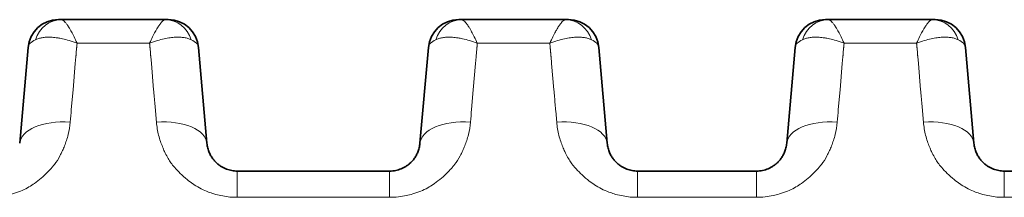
# Model space of a CAD drawing. Header units: millimetres. Extents: x 5 to 415, y 5 to 292.
# Tile 19 of 197: x 103.21 to 112.91, y 75.44 to 77.19. Entities that reach past the tile are written whole.
import ezdxf

# ---------------------------------------------------------------- set-up
doc = ezdxf.new("R2010")
doc.units = ezdxf.units.MM
doc.layers.add('Sichtbar (ISO)', color=7, linetype='Continuous', lineweight=35)
doc.layers.add('Sichtbar schmal (ISO)', color=7, linetype='Continuous', lineweight=18)

msp = doc.modelspace()

# ---------------------------------------------------------------- linework, layer by layer
at = {"layer": 'Sichtbar (ISO)'}
for p, q in [((103.61389823, 77.18946909), (103.58745705, 77.18946909)), ((103.61389823, 77.18946908), (103.61398064, 77.18946909)), ((103.61398064, 77.18946909), (104.64284548, 77.18946909)), ((104.64284548, 77.18946909), (104.64293092, 77.18946908)), ((104.64293092, 77.18946909), (104.66926357, 77.18946909)), ((107.5568488, 77.18946909), (107.53040762, 77.18946909)), ((107.5568488, 77.18946908), (107.55693121, 77.18946909)), ((107.55693121, 77.18946909), (108.58579605, 77.18946909)), ((108.58579605, 77.18946909), (108.58588149, 77.18946908)), ((108.58588149, 77.18946909), (108.61221414, 77.18946909)), ((111.16979937, 77.18946909), (111.14335819, 77.18946909)), ((111.16979937, 77.18946908), (111.16988178, 77.18946909)), ((111.16988178, 77.18946909), (112.19874662, 77.18946909)), ((112.19874662, 77.18946909), (112.19883206, 77.18946908)), ((112.19883206, 77.18946909), (112.22516471, 77.18946909)), ((103.28870555, 76.9156154), (103.20589067, 75.96903748)), ((103.20589081, 75.96903912), (103.28870563, 76.91561622)), ((105.05093684, 75.96903785), (104.96812195, 76.91561619)), ((104.96812197, 76.91561607), (105.05093718, 75.96903388)), ((107.23165612, 76.9156154), (107.14884124, 75.96903748)), ((107.14884138, 75.96903912), (107.2316562, 76.91561623)), ((108.99388741, 75.96903785), (108.91107251, 76.91561619)), ((108.91107254, 76.91561607), (108.99388775, 75.96903388)), ((110.84460669, 76.9156154), (110.76179181, 75.96903748)), ((110.76179195, 75.96903912), (110.84460677, 76.91561623)), ((112.60683798, 75.96903786), (112.52402308, 76.91561619)), ((112.52402311, 76.91561607), (112.60683831, 75.96903396)), ((106.84998207, 75.69517909), (105.34979572, 75.69517909)), ((110.46293293, 75.69517909), (109.29274629, 75.69517909)), ((114.07588372, 75.69517909), (112.90569686, 75.69517909))]:
    msp.add_line(p, q, dxfattribs=at)
for centre, start, end in [((103.58756397, 76.88946909), 90.000047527, 174.999974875), ((104.66926358, 76.88946909), 5.000047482, 90.000002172), ((107.53051454, 76.88946909), 90.000047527, 174.99997476), ((108.61221415, 76.88946909), 5.000047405, 90.000002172), ((111.14346511, 76.88946909), 90.000047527, 174.999974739), ((112.22516472, 76.88946909), 5.000047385, 90.000002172)]:
    msp.add_arc(centre, 0.3, start, end, dxfattribs=at)
for centre, major_axis, ratio, start_param, end_param in [((103.61404532, 76.88946918), (-0.00038665, 0.29999971), 0.8956360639, 6.2820333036, 6.2822936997), ((104.64285849, 76.88946909), (0.00000069, 0.3), 0.8955579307, 6.2829182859, 6.2831879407), ((107.55699589, 76.88946918), (-0.00038666, 0.29999971), 0.8956360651, 6.2820332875, 6.2822936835), ((108.58580906, 76.88946909), (0.00000069, 0.3), 0.8955579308, 6.282918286, 6.2831879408), ((111.16994646, 76.88946918), (-0.00038666, 0.29999971), 0.8956360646, 6.2820332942, 6.2822936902), ((112.19875963, 76.88946909), (0.00000069, 0.3), 0.8955579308, 6.282918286, 6.2831879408)]:
    msp.add_ellipse(centre, major_axis=major_axis, ratio=ratio, start_param=start_param, end_param=end_param, dxfattribs=at)
for points, knots in [([(105.34979572, 75.69517909), (105.34071805, 75.69517915), (105.32266795, 75.69600001), (105.2958331, 75.69966229), (105.2692656, 75.70575581), (105.24271129, 75.71446456), (105.21609814, 75.72607425), (105.18949081, 75.74095917), (105.16312014, 75.7595537), (105.13741866, 75.78231005), (105.11303357, 75.80965271), (105.09082678, 75.84194226), (105.07187981, 75.87945274), (105.05751758, 75.92233195), (105.05234303, 75.95296718), (105.05093713, 75.96903438)], [0, 0, 0, 0, 0.05541657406, 0.11012063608, 0.1657300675, 0.22336512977, 0.28408898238, 0.34891891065, 0.41891078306, 0.49506723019, 0.57826807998, 0.66942116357, 0.76945161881, 0.87928475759, 0.99999623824, 0.99999623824, 0.99999623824, 0.99999623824]), ([(107.14884102, 75.96903483), (107.14750133, 75.95372479), (107.14267081, 75.92446032), (107.12936464, 75.88325691), (107.11168077, 75.84676066), (107.09070323, 75.81487315), (107.06741707, 75.7875114), (107.04272624, 75.76451845), (107.01734149, 75.7455719), (106.99164043, 75.73019679), (106.965636, 75.7178879), (106.93910351, 75.70826501), (106.91143966, 75.70107004), (106.88166651, 75.69631445), (106.86086497, 75.69517919), (106.8499824, 75.69517909)], [0.00000371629, 0.00000371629, 0.00000371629, 0.00000371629, 0.11501556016, 0.22023128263, 0.31702701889, 0.40631380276, 0.48850401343, 0.56383288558, 0.63287436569, 0.69672357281, 0.7569514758, 0.8153002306, 0.87314538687, 0.93356802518, 1, 1, 1, 1]), ([(109.29274629, 75.69517909), (109.28366862, 75.69517915), (109.26561852, 75.69600001), (109.23878367, 75.69966229), (109.21221617, 75.70575581), (109.18566186, 75.71446456), (109.15904871, 75.72607425), (109.13244138, 75.74095917), (109.10607071, 75.7595537), (109.08036923, 75.78231005), (109.05598414, 75.80965271), (109.03377735, 75.84194226), (109.01483038, 75.87945274), (109.00046815, 75.92233195), (108.9952936, 75.95296718), (108.9938877, 75.96903438)], [0, 0, 0, 0, 0.05541657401, 0.11012063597, 0.16573006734, 0.22336512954, 0.28408898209, 0.34891891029, 0.41891078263, 0.49506722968, 0.57826807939, 0.66942116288, 0.76945161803, 0.87928475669, 0.99999623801, 0.99999623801, 0.99999623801, 0.99999623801]), ([(110.76179159, 75.96903483), (110.7604519, 75.95372479), (110.75562138, 75.92446032), (110.74231521, 75.88325691), (110.72463134, 75.84676066), (110.7036538, 75.81487315), (110.68036764, 75.7875114), (110.65567681, 75.76451845), (110.63029206, 75.7455719), (110.604591, 75.73019679), (110.57858657, 75.7178879), (110.55205408, 75.70826501), (110.52439023, 75.70107004), (110.49461708, 75.69631445), (110.47381554, 75.69517919), (110.46293297, 75.69517909)], [0.00000371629, 0.00000371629, 0.00000371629, 0.00000371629, 0.11501556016, 0.22023128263, 0.31702701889, 0.40631380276, 0.48850401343, 0.56383288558, 0.63287436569, 0.69672357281, 0.7569514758, 0.81530023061, 0.87314538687, 0.93356802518, 1, 1, 1, 1]), ([(112.90569686, 75.69517909), (112.89661919, 75.69517915), (112.87856909, 75.69600001), (112.85173424, 75.69966229), (112.82516674, 75.70575581), (112.79861243, 75.71446456), (112.77199928, 75.72607425), (112.74539195, 75.74095917), (112.71902128, 75.7595537), (112.6933198, 75.78231005), (112.66893471, 75.80965271), (112.64672792, 75.84194226), (112.62778095, 75.87945274), (112.61341872, 75.92233195), (112.60824417, 75.95296718), (112.60683827, 75.96903439)], [0, 0, 0, 0, 0.05541657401, 0.11012063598, 0.16573006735, 0.22336512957, 0.28408898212, 0.34891891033, 0.41891078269, 0.49506722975, 0.57826807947, 0.66942116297, 0.76945161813, 0.87928475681, 0.99999624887, 0.99999624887, 0.99999624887, 0.99999624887])]:
    msp.add_open_spline(points, degree=3, knots=knots, dxfattribs=at)
at = {"layer": 'Sichtbar schmal (ISO)'}
for p, q in [((103.76901953, 76.93532619), (103.77084517, 76.95619328)), ((103.77085059, 76.95619643), (104.48596846, 76.95620254)), ((104.48799026, 76.93087588), (104.48676436, 76.94488793)), ((107.7119701, 76.93532619), (107.71379574, 76.95619328)), ((107.71380116, 76.95619643), (108.42891903, 76.95620254)), ((108.43094083, 76.93087582), (108.42971494, 76.9448879)), ((111.32492067, 76.93532619), (111.32674631, 76.95619328)), ((111.32675173, 76.95619643), (112.0418696, 76.95620254)), ((112.0438914, 76.93087582), (112.04266551, 76.9448879)), ((103.75970445, 76.82392665), (103.75379152, 76.75634158)), ((103.76241162, 76.85565576), (103.76092203, 76.83862966)), ((103.7624031, 76.85565806), (103.76339522, 76.86723278)), ((103.76339522, 76.86723095), (103.76614952, 76.89871275)), ((104.49069625, 76.89849765), (104.49340244, 76.86756571)), ((104.50304168, 76.75626956), (104.49707334, 76.8244881)), ((107.70265502, 76.82392665), (107.69674209, 76.75634158)), ((107.70536219, 76.85565576), (107.7038726, 76.83862966)), ((107.70535367, 76.85565806), (107.70634579, 76.86723278)), ((107.70634579, 76.86723095), (107.70910009, 76.89871274)), ((108.43364683, 76.89849752), (108.43635303, 76.86756553)), ((108.44599229, 76.75626913), (108.44002393, 76.82448782)), ((111.31560559, 76.82392665), (111.30969266, 76.75634158)), ((111.31831276, 76.85565576), (111.31682317, 76.83862966)), ((111.31830424, 76.85565806), (111.31929636, 76.86723277)), ((111.31929636, 76.86723094), (111.32205066, 76.89871274)), ((112.0465974, 76.89849752), (112.0493036, 76.86756553)), ((112.05894286, 76.75626913), (112.0529745, 76.82448782)), ((103.73114305, 76.49713602), (103.75382045, 76.75633974)), ((104.50301259, 76.75626771), (104.52569321, 76.49702713)), ((107.67409362, 76.49713602), (107.69677102, 76.75633974)), ((108.4459632, 76.75626729), (108.46864373, 76.49702778)), ((111.28704419, 76.49713603), (111.30972159, 76.75633974)), ((112.05891377, 76.75626728), (112.0815943, 76.49702778)), ((103.7144399, 76.30350367), (103.73137923, 76.49712092)), ((107.65739047, 76.30350369), (107.6743298, 76.49712092)), ((111.27034104, 76.30350368), (111.28728037, 76.49712093)), ((104.54646965, 76.25675751), (104.54400374, 76.28494296)), ((104.54645745, 76.25675673), (104.5507552, 76.20763335)), ((108.48942022, 76.25675744), (108.48695431, 76.28494298)), ((108.48940803, 76.25675665), (108.49370579, 76.20763314)), ((112.10238095, 76.256642), (112.09991353, 76.28484474)), ((112.10236876, 76.25664121), (112.10666924, 76.20748652)), ((104.55324787, 76.17905281), (104.55074743, 76.20763285)), ((108.49619844, 76.17905281), (108.49369802, 76.20763264)), ((112.10914907, 76.17905281), (112.10666148, 76.20748602)), ((105.34979572, 75.43624432), (105.34979572, 75.69517909)), ((106.8499824, 75.69517909), (106.8499824, 75.43624432)), ((109.29274629, 75.43624432), (109.29274629, 75.69517909)), ((110.46293297, 75.69517909), (110.46293297, 75.43624432)), ((112.90569686, 75.43624432), (112.90569686, 75.69517909)), ((105.34979572, 75.43624432), (106.8499824, 75.43624432)), ((109.29274629, 75.43624432), (110.46293297, 75.43624432)), ((112.90569686, 75.43624432), (114.07588354, 75.43624432))]:
    msp.add_line(p, q, dxfattribs=at)
for centre, major_axis, ratio, start_param, end_param in [((103.61404532, 76.88946918), (-0.00038665, 0.29999971), 0.8956360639, 6.2822936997, 7.505139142), ((104.64285849, 76.88946909), (0.00000069, 0.3), 0.8955579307, 5.0601034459, 6.2829182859), ((107.55699589, 76.88946918), (-0.00038666, 0.29999971), 0.8956360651, 6.2822936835, 7.505139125), ((108.58580906, 76.88946909), (0.00000069, 0.3), 0.8955579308, 5.0601034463, 6.282918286), ((111.16994646, 76.88946918), (-0.00038666, 0.29999971), 0.8956360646, 6.2822936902, 7.5051391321), ((112.19875963, 76.88946909), (0.00000069, 0.3), 0.8955579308, 5.0601034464, 6.282918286), ((103.79853664, 76.88650319), (0.50995358, -0.0273756), 0.3192904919, 2.6174919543, 3.1309121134), ((104.46610534, 76.88756385), (0.50214415, 0.02622692), 0.3217060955, 0.0113093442, 0.5286377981), ((107.7414873, 76.88650319), (0.50995368, -0.0273756), 0.319290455, 2.6174920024, 3.1309121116), ((108.40905596, 76.88756385), (0.5021441, 0.02622692), 0.3217061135, 0.0113093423, 0.5286378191), ((111.35443789, 76.88650319), (0.50995369, -0.0273756), 0.3192904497, 2.6174920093, 3.130912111), ((112.02200654, 76.88756385), (0.50214409, 0.02622692), 0.3217061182, 0.0113093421, 0.5286378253), ((103.70428628, 76.18342828), (0.08202165, 0.93690094), 0.0003169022, 1.4423125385, 1.5755006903), ((107.64723796, 76.18344181), (0.08201263, 0.93679792), 0.0003168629, 1.4423128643, 1.575515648), ((111.26018663, 76.18341869), (0.08202908, 0.93698592), 0.0003169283, 1.4423139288, 1.5754900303), ((103.70398816, 75.92546116), (-0.49809734, 0.04357796), 0.505694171, 4.7573802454, 6.2831904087), ((104.55283945, 75.92546043), (0.49809734, 0.04357795), 0.5056962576, 6.2831827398, 7.8089485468), ((107.64693873, 75.92546116), (-0.49809734, 0.04357796), 0.505694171, 4.7573802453, 6.2831904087), ((108.49579002, 75.92546043), (0.49809734, 0.04357795), 0.5056962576, 6.2831827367, 7.808948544), ((111.2598893, 75.92546116), (-0.49809734, 0.04357796), 0.505694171, 4.7573802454, 6.2831904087), ((112.10874059, 75.92546043), (0.49809734, 0.04357795), 0.5056962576, 6.2831827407, 7.8089484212)]:
    msp.add_ellipse(centre, major_axis=major_axis, ratio=ratio, start_param=start_param, end_param=end_param, dxfattribs=at)
for points, knots in [([(103.61398064, 77.18946909), (103.61791117, 77.18946931), (103.6220445, 77.18845765), (103.62633081, 77.18647929), (103.63064168, 77.18448959), (103.63510672, 77.18152017), (103.63971634, 77.17764726), (103.64479041, 77.17338413), (103.65003972, 77.16802374), (103.65548858, 77.16174238), (103.66089904, 77.15550529), (103.66651916, 77.14838629), (103.67233298, 77.14035785), (103.67877741, 77.13145859), (103.68546049, 77.12144086), (103.69245803, 77.11010508), (103.6970298, 77.10269897), (103.7017371, 77.09472696), (103.70662336, 77.0861054), (103.70948285, 77.08105997), (103.71240081, 77.07579231), (103.71537424, 77.07030262), (103.72364203, 77.05503824), (103.73234036, 77.03804567), (103.74137628, 77.0194476), (103.75081031, 77.00003014), (103.76060945, 76.97886341), (103.77085806, 76.95620115)], [0.00011300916, 0.00011300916, 0.00011300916, 0.00011300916, 0.10716157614, 0.10716157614, 0.10716157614, 0.21482358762, 0.21482358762, 0.21482358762, 0.33333333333, 0.33333333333, 0.33333333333, 0.45100795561, 0.45100795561, 0.45100795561, 0.58144625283, 0.58144625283, 0.58144625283, 0.66666666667, 0.66666666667, 0.66666666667, 0.71653853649, 0.71653853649, 0.71653853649, 0.85520999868, 0.85520999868, 0.85520999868, 0.99999107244, 0.99999107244, 0.99999107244, 0.99999107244]), ([(104.48597098, 76.95620544), (104.49618609, 76.97883066), (104.50594331, 76.99991552), (104.51530995, 77.01919944), (104.52437347, 77.03785928), (104.53306816, 77.05483197), (104.54128724, 77.07000308), (104.54447142, 77.07588057), (104.54758452, 77.08148959), (104.55062221, 77.08683135), (104.55524803, 77.0949658), (104.55968804, 77.10247866), (104.56399312, 77.1094688), (104.57085484, 77.12061011), (104.57737767, 77.13043353), (104.58368078, 77.13920968), (104.58965093, 77.14752223), (104.59542534, 77.15489758), (104.60101062, 77.16138772), (104.60616451, 77.16737657), (104.61117173, 77.17257942), (104.61604898, 77.17680105), (104.6208093, 77.18092148), (104.62544589, 77.18410841), (104.62994177, 77.18624897), (104.63440359, 77.18837333), (104.63872614, 77.18946932), (104.64284548, 77.18946909)], [0.00000497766, 0.00000497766, 0.00000497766, 0.00000497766, 0.14230021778, 0.14230021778, 0.14230021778, 0.27999039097, 0.27999039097, 0.27999039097, 0.33333333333, 0.33333333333, 0.33333333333, 0.4145642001, 0.4145642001, 0.4145642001, 0.54403503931, 0.54403503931, 0.54403503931, 0.66666666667, 0.66666666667, 0.66666666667, 0.77982659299, 0.77982659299, 0.77982659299, 0.89027393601, 0.89027393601, 0.89027393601, 0.99988475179, 0.99988475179, 0.99988475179, 0.99988475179]), ([(107.55693121, 77.18946909), (107.56086174, 77.18946931), (107.56499507, 77.18845765), (107.56928138, 77.18647929), (107.57359225, 77.18448959), (107.57805729, 77.18152017), (107.58266691, 77.17764726), (107.58774098, 77.17338413), (107.59299029, 77.16802374), (107.59843915, 77.16174238), (107.60384961, 77.15550529), (107.60946973, 77.14838629), (107.61528355, 77.14035785), (107.62172798, 77.13145859), (107.62841106, 77.12144086), (107.6354086, 77.11010508), (107.63998037, 77.10269897), (107.64468767, 77.09472696), (107.64957393, 77.0861054), (107.65243342, 77.08105997), (107.65535138, 77.07579231), (107.65832481, 77.07030262), (107.6665926, 77.05503824), (107.67529093, 77.03804567), (107.68432685, 77.0194476), (107.69376088, 77.00003014), (107.70356002, 76.97886341), (107.71380863, 76.95620115)], [0.0001130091, 0.0001130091, 0.0001130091, 0.0001130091, 0.10716157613, 0.10716157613, 0.10716157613, 0.21482358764, 0.21482358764, 0.21482358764, 0.33333333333, 0.33333333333, 0.33333333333, 0.45100795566, 0.45100795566, 0.45100795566, 0.58144625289, 0.58144625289, 0.58144625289, 0.66666666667, 0.66666666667, 0.66666666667, 0.71653853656, 0.71653853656, 0.71653853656, 0.85520999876, 0.85520999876, 0.85520999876, 0.99999107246, 0.99999107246, 0.99999107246, 0.99999107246]), ([(108.42892155, 76.95620544), (108.43913666, 76.97883066), (108.44889388, 76.99991552), (108.45826052, 77.01919944), (108.46732404, 77.03785928), (108.47601873, 77.05483197), (108.48423781, 77.07000308), (108.48742199, 77.07588057), (108.49053509, 77.08148959), (108.49357278, 77.08683135), (108.4981986, 77.0949658), (108.50263861, 77.10247866), (108.50694369, 77.1094688), (108.51380541, 77.12061011), (108.52032824, 77.13043353), (108.52663135, 77.13920968), (108.5326015, 77.14752223), (108.53837591, 77.15489758), (108.54396119, 77.16138772), (108.54911508, 77.16737657), (108.5541223, 77.17257942), (108.55899955, 77.17680105), (108.56375987, 77.18092148), (108.56839646, 77.18410841), (108.57289234, 77.18624897), (108.57735416, 77.18837333), (108.58167671, 77.18946932), (108.58579605, 77.18946909)], [0.00000497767, 0.00000497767, 0.00000497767, 0.00000497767, 0.1423002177, 0.1423002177, 0.1423002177, 0.27999039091, 0.27999039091, 0.27999039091, 0.33333333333, 0.33333333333, 0.33333333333, 0.41456420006, 0.41456420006, 0.41456420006, 0.54403503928, 0.54403503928, 0.54403503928, 0.66666666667, 0.66666666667, 0.66666666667, 0.77982659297, 0.77982659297, 0.77982659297, 0.890273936, 0.890273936, 0.890273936, 0.99988475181, 0.99988475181, 0.99988475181, 0.99988475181]), ([(111.16988178, 77.18946909), (111.17381231, 77.18946931), (111.17794564, 77.18845765), (111.18223195, 77.18647929), (111.18654282, 77.18448959), (111.19100786, 77.18152017), (111.19561748, 77.17764726), (111.20069155, 77.17338413), (111.20594086, 77.16802374), (111.21138972, 77.16174238), (111.21680018, 77.15550529), (111.2224203, 77.14838629), (111.22823412, 77.14035785), (111.23467855, 77.13145859), (111.24136163, 77.12144086), (111.24835917, 77.11010508), (111.25293094, 77.10269897), (111.25763824, 77.09472696), (111.2625245, 77.0861054), (111.26538399, 77.08105997), (111.26830195, 77.07579231), (111.27127538, 77.07030262), (111.27954317, 77.05503824), (111.2882415, 77.03804567), (111.29727742, 77.0194476), (111.30671145, 77.00003014), (111.31651059, 76.97886341), (111.3267592, 76.95620115)], [0.00011300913, 0.00011300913, 0.00011300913, 0.00011300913, 0.10716157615, 0.10716157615, 0.10716157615, 0.21482358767, 0.21482358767, 0.21482358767, 0.33333333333, 0.33333333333, 0.33333333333, 0.45100795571, 0.45100795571, 0.45100795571, 0.58144625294, 0.58144625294, 0.58144625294, 0.66666666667, 0.66666666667, 0.66666666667, 0.71653853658, 0.71653853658, 0.71653853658, 0.85520999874, 0.85520999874, 0.85520999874, 0.99999107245, 0.99999107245, 0.99999107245, 0.99999107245]), ([(112.04187212, 76.95620544), (112.05208723, 76.97883066), (112.06184445, 76.99991552), (112.07121109, 77.01919944), (112.08027461, 77.03785928), (112.0889693, 77.05483197), (112.09718838, 77.07000308), (112.10037256, 77.07588057), (112.10348566, 77.08148959), (112.10652335, 77.08683135), (112.11114917, 77.0949658), (112.11558918, 77.10247866), (112.11989426, 77.1094688), (112.12675598, 77.12061011), (112.13327881, 77.13043353), (112.13958192, 77.13920968), (112.14555207, 77.14752223), (112.15132648, 77.15489758), (112.15691176, 77.16138772), (112.16206565, 77.16737657), (112.16707287, 77.17257942), (112.17195012, 77.17680105), (112.17671044, 77.18092148), (112.18134703, 77.18410841), (112.18584291, 77.18624897), (112.19030473, 77.18837333), (112.19462728, 77.18946932), (112.19874662, 77.18946909)], [0.00000497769, 0.00000497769, 0.00000497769, 0.00000497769, 0.1423002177, 0.1423002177, 0.1423002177, 0.27999039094, 0.27999039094, 0.27999039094, 0.33333333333, 0.33333333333, 0.33333333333, 0.4145642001, 0.4145642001, 0.4145642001, 0.54403503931, 0.54403503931, 0.54403503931, 0.66666666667, 0.66666666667, 0.66666666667, 0.77982659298, 0.77982659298, 0.77982659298, 0.890273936, 0.890273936, 0.890273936, 0.99988475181, 0.99988475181, 0.99988475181, 0.99988475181]), ([(103.3614061, 76.99168671), (103.37092638, 76.99630087), (103.38126728, 77.00028272), (103.39230349, 77.00361059), (103.40331267, 77.00693032), (103.41501328, 77.00959934), (103.42727142, 77.01163049), (103.43998354, 77.01373686), (103.45329483, 77.01515724), (103.46703964, 77.01593267), (103.48202825, 77.01677827), (103.49748438, 77.01683651), (103.51356079, 77.01614006), (103.53037841, 77.0154115), (103.54787735, 77.01385751), (103.56631047, 77.01139869), (103.57761626, 77.00989058), (103.58927475, 77.00803966), (103.6013544, 77.00580535), (103.60954637, 77.00429012), (103.61793145, 77.00260019), (103.62649393, 77.00072654), (103.6481867, 76.99597969), (103.6710253, 76.99004779), (103.69465155, 76.98285728), (103.71930003, 76.97535566), (103.74480026, 76.9664848), (103.77084854, 76.95620146)], [0, 0, 0, 0, 0.10993675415, 0.10993675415, 0.10993675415, 0.21960425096, 0.21960425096, 0.21960425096, 0.33333333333, 0.33333333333, 0.33333333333, 0.45735397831, 0.45735397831, 0.45735397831, 0.58709261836, 0.58709261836, 0.58709261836, 0.66666666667, 0.66666666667, 0.66666666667, 0.72063083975, 0.72063083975, 0.72063083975, 0.85734739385, 0.85734739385, 0.85734739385, 0.99997916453, 0.99997916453, 0.99997916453, 0.99997916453]), ([(104.48597676, 76.95621825), (104.48600905, 76.9562309), (104.51144158, 76.96619558), (104.55997569, 76.98311517), (104.62830787, 77.00108621), (104.68826871, 77.01181719), (104.74052971, 77.01671783), (104.78646633, 77.01687525), (104.82740266, 77.01283992), (104.86407265, 77.00470236), (104.88552518, 76.99650561), (104.89544511, 76.9917006)], [0.00000253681, 0.00000253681, 0.00000253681, 0.00000253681, 0.0000223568, 0.16000392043, 0.30616831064, 0.43882432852, 0.55956331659, 0.67230799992, 0.78178064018, 0.89039167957, 1, 1, 1, 1]), ([(107.30435667, 76.99168671), (107.31387695, 76.99630087), (107.32421785, 77.00028272), (107.33525406, 77.00361059), (107.34626324, 77.00693032), (107.35796385, 77.00959934), (107.37022199, 77.01163049), (107.3829341, 77.01373685), (107.39624539, 77.01515724), (107.40999019, 77.01593267), (107.42497881, 77.01677827), (107.44043494, 77.01683651), (107.45651136, 77.01614006), (107.47332898, 77.0154115), (107.49082792, 77.01385751), (107.50926104, 77.01139869), (107.52056683, 77.00989058), (107.53222533, 77.00803966), (107.54430497, 77.00580535), (107.55249694, 77.00429012), (107.56088202, 77.00260019), (107.5694445, 77.00072654), (107.59113728, 76.99597969), (107.61397587, 76.99004779), (107.63760212, 76.98285728), (107.6622506, 76.97535566), (107.68775083, 76.9664848), (107.71379911, 76.95620146)], [0, 0, 0, 0, 0.10993678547, 0.10993678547, 0.10993678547, 0.21960430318, 0.21960430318, 0.21960430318, 0.33333333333, 0.33333333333, 0.33333333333, 0.45735401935, 0.45735401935, 0.45735401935, 0.58709263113, 0.58709263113, 0.58709263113, 0.66666666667, 0.66666666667, 0.66666666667, 0.72063083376, 0.72063083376, 0.72063083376, 0.85734738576, 0.85734738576, 0.85734738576, 0.99997916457, 0.99997916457, 0.99997916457, 0.99997916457]), ([(108.42892733, 76.95621825), (108.42895962, 76.9562309), (108.45439215, 76.96619558), (108.50292626, 76.98311517), (108.57125844, 77.00108621), (108.63121928, 77.01181719), (108.68348028, 77.01671783), (108.7294169, 77.01687525), (108.77035323, 77.01283992), (108.80702322, 77.00470236), (108.82847575, 76.99650561), (108.83839938, 76.99168601)], [0.00000253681, 0.00000253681, 0.00000253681, 0.00000253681, 0.00002235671, 0.16000392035, 0.30616831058, 0.43882432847, 0.55956331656, 0.6723079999, 0.78178064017, 0.89039167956, 1, 1, 1, 1]), ([(110.91730724, 76.99168671), (110.92682752, 76.99630087), (110.93716842, 77.00028272), (110.94820463, 77.00361059), (110.95921381, 77.00693032), (110.97091442, 77.00959934), (110.98317256, 77.01163049), (110.99588467, 77.01373686), (111.00919596, 77.01515724), (111.02294077, 77.01593267), (111.03792938, 77.01677827), (111.05338551, 77.01683651), (111.06946193, 77.01614006), (111.08627955, 77.0154115), (111.10377849, 77.01385751), (111.12221161, 77.01139869), (111.1335174, 77.00989058), (111.14517589, 77.00803966), (111.15725554, 77.00580535), (111.16544751, 77.00429012), (111.17383259, 77.00260019), (111.18239507, 77.00072654), (111.20408785, 76.99597969), (111.22692644, 76.99004779), (111.25055269, 76.98285728), (111.27520117, 76.97535566), (111.3007014, 76.9664848), (111.32674968, 76.95620146)], [0, 0, 0, 0, 0.10993677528, 0.10993677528, 0.10993677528, 0.21960428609, 0.21960428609, 0.21960428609, 0.33333333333, 0.33333333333, 0.33333333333, 0.45735400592, 0.45735400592, 0.45735400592, 0.58709262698, 0.58709262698, 0.58709262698, 0.66666666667, 0.66666666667, 0.66666666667, 0.72063083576, 0.72063083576, 0.72063083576, 0.85734738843, 0.85734738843, 0.85734738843, 0.99997916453, 0.99997916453, 0.99997916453, 0.99997916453]), ([(112.0418779, 76.95621825), (112.04191019, 76.9562309), (112.06734272, 76.96619558), (112.11587683, 76.98311517), (112.18420901, 77.00108621), (112.24416985, 77.01181719), (112.29643085, 77.01671783), (112.34236747, 77.01687525), (112.3833038, 77.01283992), (112.41997379, 77.00470236), (112.44142632, 76.99650561), (112.45134995, 76.99168601)], [0.00000253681, 0.00000253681, 0.00000253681, 0.00000253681, 0.00002235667, 0.16000392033, 0.30616831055, 0.43882432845, 0.55956331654, 0.67230799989, 0.78178064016, 0.89039167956, 1, 1, 1, 1]), ([(103.76905212, 76.93532517), (103.76901745, 76.93316958), (103.76891994, 76.9310035), (103.76873167, 76.92880302), (103.76854339, 76.92660255), (103.76826434, 76.92436767), (103.76807608, 76.92216707), (103.76788781, 76.91996646), (103.76779033, 76.91780013), (103.76772311, 76.91564518)], [0, 0, 0, 0, 0.33333333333, 0.33333333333, 0.33333333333, 0.66666666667, 0.66666666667, 0.66666666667, 0.99999999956, 0.99999999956, 0.99999999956, 0.99999999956]), ([(104.48596991, 76.95620306), (104.48607886, 76.95493623), (104.48612357, 76.95367235), (104.48619308, 76.95241273), (104.48626259, 76.95115311), (104.4863569, 76.94989776), (104.48645543, 76.9486443), (104.48655397, 76.94739085), (104.48665673, 76.94613929), (104.48676417, 76.94489003)], [0, 0, 0, 0, 0.3333333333, 0.3333333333, 0.3333333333, 0.6666666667, 0.6666666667, 0.6666666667, 1, 1, 1, 1]), ([(107.71200269, 76.93532517), (107.71196802, 76.93316958), (107.71187051, 76.9310035), (107.71168224, 76.92880302), (107.71149396, 76.92660255), (107.71121491, 76.92436767), (107.71102665, 76.92216707), (107.71083838, 76.91996646), (107.7107409, 76.91780013), (107.71067368, 76.91564518)], [0, 0, 0, 0, 0.3333333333, 0.3333333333, 0.3333333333, 0.6666666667, 0.6666666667, 0.6666666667, 1, 1, 1, 1]), ([(108.42892048, 76.95620306), (108.42902943, 76.95493623), (108.42907414, 76.95367234), (108.42914365, 76.95241272), (108.42921316, 76.9511531), (108.42930747, 76.94989774), (108.42940601, 76.94864429), (108.42950454, 76.94739083), (108.42960731, 76.94613927), (108.42971475, 76.94489)], [0, 0, 0, 0, 0.3333333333, 0.3333333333, 0.3333333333, 0.6666666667, 0.6666666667, 0.6666666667, 1, 1, 1, 1]), ([(111.32495326, 76.93532517), (111.32491859, 76.93316958), (111.32482108, 76.9310035), (111.32463281, 76.92880302), (111.32444453, 76.92660255), (111.32416548, 76.92436767), (111.32397722, 76.92216707), (111.32378895, 76.91996646), (111.32369147, 76.91780012), (111.32362425, 76.91564518)], [0, 0, 0, 0, 0.3333333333, 0.3333333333, 0.3333333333, 0.6666666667, 0.6666666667, 0.6666666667, 1, 1, 1, 1]), ([(112.04187105, 76.95620306), (112.04198, 76.95493623), (112.04202471, 76.95367234), (112.04209422, 76.95241272), (112.04216373, 76.9511531), (112.04225804, 76.94989774), (112.04235658, 76.94864429), (112.04245511, 76.94739083), (112.04255788, 76.94613927), (112.04266532, 76.94489)], [0, 0, 0, 0, 0.3333333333, 0.3333333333, 0.3333333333, 0.6666666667, 0.6666666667, 0.6666666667, 1, 1, 1, 1]), ([(103.7597056, 76.82394184), (103.75982548, 76.82560871), (103.75994823, 76.82723345), (103.76008535, 76.82887102), (103.76022247, 76.83050858), (103.76037397, 76.83215896), (103.76051565, 76.83378934), (103.76065733, 76.83541973), (103.76078919, 76.83703013), (103.76091931, 76.83863147)], [0, 0, 0, 0, 0.33333333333, 0.33333333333, 0.33333333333, 0.66666666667, 0.66666666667, 0.66666666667, 0.99999936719, 0.99999936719, 0.99999936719, 0.99999936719]), ([(103.76772311, 76.91564518), (103.76752026, 76.91418097), (103.76732647, 76.91256992), (103.76713413, 76.91059832), (103.76694179, 76.90862672), (103.7667509, 76.90629452), (103.76658426, 76.90424265), (103.76641762, 76.90219082), (103.76627524, 76.90041934), (103.76614952, 76.89871473)], [0, 0, 0, 0, 0.33333333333, 0.33333333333, 0.33333333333, 0.66666666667, 0.66666666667, 0.66666666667, 0.99999263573, 0.99999263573, 0.99999263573, 0.99999263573]), ([(104.48881679, 76.91945142), (104.48906742, 76.9168151), (104.48949479, 76.91259626), (104.48974534, 76.91000338), (104.48999588, 76.90741049), (104.49006961, 76.90644394), (104.49020193, 76.90478443), (104.49033426, 76.90312492), (104.49052518, 76.90077233), (104.49069625, 76.89849972)], [0, 0, 0, 0, 0.3333333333, 0.3333333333, 0.3333333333, 0.6666666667, 0.6666666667, 0.6666666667, 1, 1, 1, 1]), ([(104.49340244, 76.86756767), (104.4935505, 76.86576147), (104.49371435, 76.86380338), (104.49386955, 76.8620008), (104.49402478, 76.86019803), (104.49417136, 76.85855087), (104.49438246, 76.85613822), (104.49459356, 76.85372558), (104.49486918, 76.85054739), (104.49518497, 76.84691029)], [0.00003463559, 0.00003463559, 0.00003463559, 0.00003463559, 0.33333333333, 0.33333333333, 0.33333333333, 0.66666666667, 0.66666666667, 0.66666666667, 1, 1, 1, 1]), ([(104.49707234, 76.82448977), (104.49691206, 76.826633), (104.49673872, 76.82885811), (104.49657303, 76.83083132), (104.49640734, 76.83280453), (104.4962493, 76.83452592), (104.49602605, 76.83708482), (104.4958028, 76.83964373), (104.49551433, 76.84304006), (104.49518497, 76.84691029)], [0.00000035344, 0.00000035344, 0.00000035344, 0.00000035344, 0.33333333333, 0.33333333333, 0.33333333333, 0.66666666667, 0.66666666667, 0.66666666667, 1, 1, 1, 1]), ([(107.70265617, 76.82394184), (107.70277605, 76.82560871), (107.7028988, 76.82723346), (107.70303592, 76.82887102), (107.70317304, 76.83050858), (107.70332454, 76.83215896), (107.70346622, 76.83378934), (107.7036079, 76.83541973), (107.70373976, 76.83703013), (107.70386988, 76.83863147)], [0, 0, 0, 0, 0.33333333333, 0.33333333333, 0.33333333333, 0.66666666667, 0.66666666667, 0.66666666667, 0.99999936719, 0.99999936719, 0.99999936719, 0.99999936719]), ([(107.71067368, 76.91564518), (107.71047083, 76.91418097), (107.71027704, 76.91256992), (107.7100847, 76.91059832), (107.70989236, 76.90862672), (107.70970147, 76.90629452), (107.70953483, 76.90424265), (107.70936819, 76.90219082), (107.70922581, 76.90041934), (107.70910009, 76.89871473)], [0.00000000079, 0.00000000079, 0.00000000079, 0.00000000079, 0.33333333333, 0.33333333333, 0.33333333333, 0.66666666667, 0.66666666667, 0.66666666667, 0.99999263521, 0.99999263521, 0.99999263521, 0.99999263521]), ([(108.43176737, 76.91945135), (108.432018, 76.91681501), (108.43244537, 76.91259617), (108.43269592, 76.91000328), (108.43294646, 76.90741039), (108.43302019, 76.90644383), (108.43315251, 76.90478432), (108.43328484, 76.90312481), (108.43347576, 76.90077221), (108.43364683, 76.8984996)], [0.00000000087, 0.00000000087, 0.00000000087, 0.00000000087, 0.33333333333, 0.33333333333, 0.33333333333, 0.66666666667, 0.66666666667, 0.66666666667, 1, 1, 1, 1]), ([(108.43635303, 76.86756748), (108.43650109, 76.86576128), (108.43666493, 76.86380319), (108.43682014, 76.8620006), (108.43697536, 76.86019783), (108.43712195, 76.85855067), (108.43733305, 76.85613802), (108.43754415, 76.85372536), (108.43781977, 76.85054716), (108.43813556, 76.84691006)], [0.00003463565, 0.00003463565, 0.00003463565, 0.00003463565, 0.33333333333, 0.33333333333, 0.33333333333, 0.66666666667, 0.66666666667, 0.66666666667, 1, 1, 1, 1]), ([(108.44002293, 76.82448949), (108.43986265, 76.82663272), (108.43968931, 76.82885784), (108.43952362, 76.83083105), (108.43935793, 76.83280427), (108.4391999, 76.83452567), (108.43897664, 76.83708457), (108.43875339, 76.83964348), (108.43846492, 76.84303982), (108.43813556, 76.84691006)], [0.00000035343, 0.00000035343, 0.00000035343, 0.00000035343, 0.33333333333, 0.33333333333, 0.33333333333, 0.66666666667, 0.66666666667, 0.66666666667, 1, 1, 1, 1]), ([(111.31560674, 76.82394184), (111.31572662, 76.8256087), (111.31584937, 76.82723345), (111.31598649, 76.82887101), (111.31612361, 76.83050858), (111.31627511, 76.83215895), (111.31641679, 76.83378934), (111.31655847, 76.83541973), (111.31669033, 76.83703013), (111.31682045, 76.83863147)], [0, 0, 0, 0, 0.33333333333, 0.33333333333, 0.33333333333, 0.66666666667, 0.66666666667, 0.66666666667, 0.99999936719, 0.99999936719, 0.99999936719, 0.99999936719]), ([(111.32362425, 76.91564518), (111.3234214, 76.91418097), (111.32322761, 76.91256992), (111.32303527, 76.91059832), (111.32284293, 76.90862672), (111.32265204, 76.90629452), (111.3224854, 76.90424265), (111.32231876, 76.90219082), (111.32217638, 76.90041934), (111.32205066, 76.89871473)], [0, 0, 0, 0, 0.33333333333, 0.33333333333, 0.33333333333, 0.66666666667, 0.66666666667, 0.66666666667, 0.99999263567, 0.99999263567, 0.99999263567, 0.99999263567]), ([(112.04471794, 76.91945135), (112.04496857, 76.91681501), (112.04539594, 76.91259617), (112.04564649, 76.91000328), (112.04589703, 76.90741039), (112.04597076, 76.90644383), (112.04610308, 76.90478432), (112.04623541, 76.90312481), (112.04642633, 76.90077221), (112.0465974, 76.8984996)], [0, 0, 0, 0, 0.3333333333, 0.3333333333, 0.3333333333, 0.6666666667, 0.6666666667, 0.6666666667, 1, 1, 1, 1]), ([(112.0493036, 76.86756748), (112.04945166, 76.86576128), (112.0496155, 76.86380319), (112.04977071, 76.8620006), (112.04992593, 76.86019783), (112.05007252, 76.85855067), (112.05028362, 76.85613802), (112.05049472, 76.85372536), (112.05077034, 76.85054716), (112.05108613, 76.84691006)], [0.00003463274, 0.00003463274, 0.00003463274, 0.00003463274, 0.33333333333, 0.33333333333, 0.33333333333, 0.66666666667, 0.66666666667, 0.66666666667, 1, 1, 1, 1]), ([(112.0529735, 76.8244895), (112.05281322, 76.82663273), (112.05263988, 76.82885784), (112.05247419, 76.83083106), (112.0523085, 76.83280427), (112.05215047, 76.83452567), (112.05192721, 76.83708457), (112.05170396, 76.83964348), (112.05141549, 76.84303983), (112.05108613, 76.84691006)], [0.00000035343, 0.00000035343, 0.00000035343, 0.00000035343, 0.33333333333, 0.33333333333, 0.33333333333, 0.66666666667, 0.66666666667, 0.66666666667, 1, 1, 1, 1]), ([(104.52567688, 76.49702489), (104.5276571, 76.47353219), (104.52964554, 76.45001469), (104.53168251, 76.42647504), (104.53371948, 76.40293538), (104.53580496, 76.37937358), (104.53786706, 76.35578511), (104.53992916, 76.33219664), (104.54196787, 76.30858149), (104.5440074, 76.28494128)], [0, 0, 0, 0, 0.3333333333, 0.3333333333, 0.3333333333, 0.6666666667, 0.6666666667, 0.6666666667, 1, 1, 1, 1]), ([(108.4686274, 76.49702554), (108.47060762, 76.47353276), (108.47259607, 76.4500152), (108.47463304, 76.42647547), (108.47667001, 76.40293575), (108.47875551, 76.37937388), (108.48081761, 76.35578534), (108.48287972, 76.33219679), (108.48491843, 76.30858157), (108.48695797, 76.2849413)], [0, 0, 0, 0, 0.3333333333, 0.3333333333, 0.3333333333, 0.6666666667, 0.6666666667, 0.6666666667, 1, 1, 1, 1]), ([(112.08157797, 76.49702554), (112.08355916, 76.47352192), (112.08554858, 76.44999348), (112.08758651, 76.42644286), (112.08962444, 76.40289225), (112.09171088, 76.37931946), (112.09377394, 76.35571998), (112.09583701, 76.3321205), (112.09787669, 76.30849432), (112.09991719, 76.28484306)], [0, 0, 0, 0, 0.3333333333, 0.3333333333, 0.3333333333, 0.6666666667, 0.6666666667, 0.6666666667, 1, 1, 1, 1]), ([(103.7035998, 76.1790418), (103.70025282, 76.13541354), (103.69298207, 76.09369876), (103.68337673, 76.05514451), (103.67323122, 76.01442214), (103.66050002, 75.97723144), (103.64760138, 75.94433109), (103.64113588, 75.92783965), (103.6346349, 75.91241443), (103.62842389, 75.89809855), (103.61986198, 75.87836405), (103.61143734, 75.86103269), (103.60294007, 75.84500742), (103.58626678, 75.81356273), (103.56957338, 75.78699645), (103.54735225, 75.75853152), (103.54077706, 75.75010878), (103.53368738, 75.74153602), (103.52586172, 75.73269639), (103.51287064, 75.71802205), (103.49842452, 75.70226108), (103.48271568, 75.68624415), (103.46250084, 75.66563283), (103.44016626, 75.64462404), (103.41672505, 75.62471424), (103.39505835, 75.60631163), (103.37245831, 75.58885576), (103.3502831, 75.57307215), (103.34656549, 75.57042607), (103.34286076, 75.56782567), (103.3391767, 75.56527284), (103.32044102, 75.55229014), (103.30181461, 75.54088738), (103.28325707, 75.53067972), (103.26035726, 75.51808358), (103.23756823, 75.50729625), (103.21451427, 75.49777779), (103.18853436, 75.48705126), (103.16221434, 75.47791777), (103.13466404, 75.47003657), (103.1140812, 75.46414853), (103.09299004, 75.45878406), (103.07150793, 75.45417485), (103.04606866, 75.4487166), (103.02007941, 75.44432043), (102.99386262, 75.44126403), (102.96498051, 75.43789691), (102.93582413, 75.43615998), (102.90703183, 75.43624432)], [0, 0, 0, 0, 0.0773491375, 0.0773491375, 0.0773491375, 0.1590480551, 0.1590480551, 0.1590480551, 0.2, 0.2, 0.2, 0.2564524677, 0.2564524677, 0.2564524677, 0.3672231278, 0.3672231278, 0.3672231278, 0.4, 0.4, 0.4, 0.4544116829, 0.4544116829, 0.4544116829, 0.5244311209, 0.5244311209, 0.5244311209, 0.5891500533, 0.5891500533, 0.5891500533, 0.6, 0.6, 0.6, 0.6551786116, 0.6551786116, 0.6551786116, 0.723268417, 0.723268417, 0.723268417, 0.8, 0.8, 0.8, 0.8573261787, 0.8573261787, 0.8573261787, 0.925212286, 0.925212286, 0.925212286, 1, 1, 1, 1]), ([(105.34979572, 75.43624432), (105.32571235, 75.43605737), (105.30142483, 75.43713768), (105.27726856, 75.43939652), (105.2534856, 75.44162044), (105.22983102, 75.44498588), (105.20654434, 75.44934267), (105.18266889, 75.45380961), (105.15918098, 75.45931773), (105.13626131, 75.46562411), (105.13028222, 75.46726927), (105.1243415, 75.46896864), (105.11844091, 75.47071721), (105.10044175, 75.47605106), (105.082928, 75.48196003), (105.06571638, 75.48848043), (105.04172645, 75.4975687), (105.01831078, 75.50783774), (104.99509853, 75.51960119), (104.97162722, 75.53149593), (104.94835758, 75.54492468), (104.92514818, 75.56040841), (104.92100071, 75.56317532), (104.91685613, 75.56600821), (104.91271451, 75.56891058), (104.89393576, 75.58207037), (104.87485501, 75.59638015), (104.85630327, 75.61144191), (104.8322391, 75.63097909), (104.80909355, 75.65179225), (104.78801514, 75.67243622), (104.76763959, 75.69239183), (104.74918331, 75.71216815), (104.73306186, 75.73014672), (104.72873043, 75.73497712), (104.72463278, 75.73971635), (104.72072409, 75.74438881), (104.69645934, 75.77339493), (104.67898816, 75.79953807), (104.66113118, 75.83135013), (104.65154447, 75.84842878), (104.64193545, 75.86719903), (104.63200819, 75.88929987), (104.62589223, 75.90291571), (104.61945666, 75.91764703), (104.61301069, 75.93345977), (104.59924069, 75.9672392), (104.58545053, 76.00601247), (104.57451502, 76.04896627), (104.56428994, 76.08912955), (104.55658175, 76.13294232), (104.55324756, 76.1790246)], [0, 0, 0, 0, 0.0614001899, 0.0614001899, 0.0614001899, 0.1218514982, 0.1218514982, 0.1218514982, 0.1838312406, 0.1838312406, 0.1838312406, 0.2, 0.2, 0.2, 0.2493211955, 0.2493211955, 0.2493211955, 0.3180661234, 0.3180661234, 0.3180661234, 0.3875783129, 0.3875783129, 0.3875783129, 0.4, 0.4, 0.4, 0.4563218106, 0.4563218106, 0.4563218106, 0.529378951, 0.529378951, 0.529378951, 0.6, 0.6, 0.6, 0.6189741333, 0.6189741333, 0.6189741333, 0.7367634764, 0.7367634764, 0.7367634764, 0.8, 0.8, 0.8, 0.8389586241, 0.8389586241, 0.8389586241, 0.9221826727, 0.9221826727, 0.9221826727, 1, 1, 1, 1]), ([(107.64655037, 76.1790418), (107.64320339, 76.13541354), (107.63593264, 76.09369876), (107.6263273, 76.05514451), (107.61618179, 76.01442214), (107.60345059, 75.97723144), (107.59055195, 75.94433109), (107.58408645, 75.92783965), (107.57758547, 75.91241443), (107.57137446, 75.89809855), (107.56281255, 75.87836405), (107.55438791, 75.86103269), (107.54589064, 75.84500742), (107.52921735, 75.81356273), (107.51252395, 75.78699645), (107.49030282, 75.75853152), (107.48372763, 75.75010878), (107.47663795, 75.74153602), (107.46881229, 75.73269639), (107.45582121, 75.71802205), (107.44137509, 75.70226108), (107.42566625, 75.68624415), (107.40545141, 75.66563283), (107.38311683, 75.64462404), (107.35967562, 75.62471424), (107.33800892, 75.60631163), (107.31540888, 75.58885576), (107.29323367, 75.57307215), (107.28951606, 75.57042607), (107.28581133, 75.56782567), (107.28212727, 75.56527284), (107.26339159, 75.55229014), (107.24476518, 75.54088738), (107.22620764, 75.53067972), (107.20330783, 75.51808358), (107.1805188, 75.50729625), (107.15746484, 75.49777779), (107.13148493, 75.48705126), (107.10516491, 75.47791777), (107.07761461, 75.47003657), (107.05703177, 75.46414853), (107.03594061, 75.45878406), (107.0144585, 75.45417485), (106.98901923, 75.4487166), (106.96302998, 75.44432043), (106.93681319, 75.44126403), (106.90793108, 75.43789691), (106.8787747, 75.43615998), (106.8499824, 75.43624432)], [0, 0, 0, 0, 0.0773491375, 0.0773491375, 0.0773491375, 0.1590480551, 0.1590480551, 0.1590480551, 0.2, 0.2, 0.2, 0.2564524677, 0.2564524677, 0.2564524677, 0.3672231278, 0.3672231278, 0.3672231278, 0.4, 0.4, 0.4, 0.4544116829, 0.4544116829, 0.4544116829, 0.5244311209, 0.5244311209, 0.5244311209, 0.5891500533, 0.5891500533, 0.5891500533, 0.6, 0.6, 0.6, 0.6551786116, 0.6551786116, 0.6551786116, 0.723268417, 0.723268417, 0.723268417, 0.8, 0.8, 0.8, 0.8573261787, 0.8573261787, 0.8573261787, 0.925212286, 0.925212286, 0.925212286, 1, 1, 1, 1]), ([(109.29274629, 75.43624432), (109.26866292, 75.43605737), (109.2443754, 75.43713768), (109.22021913, 75.43939652), (109.19643617, 75.44162044), (109.17278159, 75.44498588), (109.14949491, 75.44934267), (109.12561946, 75.45380961), (109.10213155, 75.45931773), (109.07921188, 75.46562411), (109.07323279, 75.46726927), (109.06729207, 75.46896864), (109.06139148, 75.47071721), (109.04339232, 75.47605106), (109.02587857, 75.48196003), (109.00866695, 75.48848043), (108.98467702, 75.4975687), (108.96126135, 75.50783774), (108.9380491, 75.51960119), (108.91457779, 75.53149593), (108.89130815, 75.54492468), (108.86809875, 75.56040841), (108.86395128, 75.56317532), (108.85980671, 75.56600821), (108.85566508, 75.56891058), (108.83688633, 75.58207037), (108.81780558, 75.59638015), (108.79925384, 75.61144191), (108.77518967, 75.63097909), (108.75204412, 75.65179225), (108.73096571, 75.67243622), (108.71059016, 75.69239183), (108.69213388, 75.71216815), (108.67601243, 75.73014672), (108.671681, 75.73497712), (108.66758335, 75.73971635), (108.66367466, 75.74438881), (108.63940991, 75.77339493), (108.62193873, 75.79953807), (108.60408175, 75.83135013), (108.59449504, 75.84842878), (108.58488602, 75.86719903), (108.57495876, 75.88929987), (108.5688428, 75.90291571), (108.56240723, 75.91764703), (108.55596126, 75.93345977), (108.54219126, 75.9672392), (108.52840111, 76.00601247), (108.51746559, 76.04896627), (108.50724051, 76.08912955), (108.49953232, 76.13294232), (108.49619813, 76.1790246)], [0, 0, 0, 0, 0.0614001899, 0.0614001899, 0.0614001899, 0.1218514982, 0.1218514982, 0.1218514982, 0.1838312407, 0.1838312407, 0.1838312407, 0.2, 0.2, 0.2, 0.2493211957, 0.2493211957, 0.2493211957, 0.3180661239, 0.3180661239, 0.3180661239, 0.3875783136, 0.3875783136, 0.3875783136, 0.4, 0.4, 0.4, 0.4563218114, 0.4563218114, 0.4563218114, 0.529378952, 0.529378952, 0.529378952, 0.6, 0.6, 0.6, 0.6189741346, 0.6189741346, 0.6189741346, 0.7367634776, 0.7367634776, 0.7367634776, 0.8, 0.8, 0.8, 0.8389586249, 0.8389586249, 0.8389586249, 0.9221826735, 0.9221826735, 0.9221826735, 1, 1, 1, 1]), ([(111.25950094, 76.1790418), (111.25615396, 76.13541354), (111.24888321, 76.09369876), (111.23927787, 76.05514451), (111.22913236, 76.01442214), (111.21640116, 75.97723144), (111.20350252, 75.94433109), (111.19703702, 75.92783965), (111.19053604, 75.91241443), (111.18432503, 75.89809855), (111.17576312, 75.87836405), (111.16733848, 75.86103269), (111.15884121, 75.84500742), (111.14216792, 75.81356273), (111.12547452, 75.78699645), (111.10325339, 75.75853152), (111.0966782, 75.75010878), (111.08958852, 75.74153602), (111.08176286, 75.73269639), (111.06877178, 75.71802205), (111.05432566, 75.70226108), (111.03861682, 75.68624415), (111.01840198, 75.66563283), (110.9960674, 75.64462404), (110.97262619, 75.62471424), (110.95095949, 75.60631163), (110.92835945, 75.58885576), (110.90618424, 75.57307215), (110.90246663, 75.57042607), (110.8987619, 75.56782567), (110.89507784, 75.56527284), (110.87634216, 75.55229014), (110.85771575, 75.54088738), (110.83915821, 75.53067972), (110.8162584, 75.51808358), (110.79346937, 75.50729625), (110.77041541, 75.49777779), (110.7444355, 75.48705126), (110.71811548, 75.47791777), (110.69056518, 75.47003657), (110.66998234, 75.46414853), (110.64889118, 75.45878406), (110.62740907, 75.45417485), (110.6019698, 75.4487166), (110.57598055, 75.44432043), (110.54976376, 75.44126403), (110.52088165, 75.43789691), (110.49172527, 75.43615998), (110.46293297, 75.43624432)], [0, 0, 0, 0, 0.0773491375, 0.0773491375, 0.0773491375, 0.1590480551, 0.1590480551, 0.1590480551, 0.2, 0.2, 0.2, 0.2564524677, 0.2564524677, 0.2564524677, 0.3672231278, 0.3672231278, 0.3672231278, 0.4, 0.4, 0.4, 0.4544116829, 0.4544116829, 0.4544116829, 0.5244311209, 0.5244311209, 0.5244311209, 0.5891500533, 0.5891500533, 0.5891500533, 0.6, 0.6, 0.6, 0.6551786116, 0.6551786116, 0.6551786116, 0.7232684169, 0.7232684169, 0.7232684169, 0.8, 0.8, 0.8, 0.8573261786, 0.8573261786, 0.8573261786, 0.925212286, 0.925212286, 0.925212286, 1, 1, 1, 1]), ([(112.90569686, 75.43624432), (112.88161349, 75.43605737), (112.85732597, 75.43713768), (112.8331697, 75.43939652), (112.80938674, 75.44162044), (112.78573216, 75.44498588), (112.76244548, 75.44934267), (112.73857003, 75.45380961), (112.71508212, 75.45931774), (112.69216245, 75.46562411), (112.68618336, 75.46726927), (112.68024264, 75.46896864), (112.67434205, 75.47071721), (112.65634288, 75.47605106), (112.63882914, 75.48196003), (112.62161752, 75.48848043), (112.59762759, 75.4975687), (112.57421192, 75.50783774), (112.55099967, 75.51960119), (112.52752836, 75.53149592), (112.50425872, 75.54492467), (112.48104932, 75.56040841), (112.47690187, 75.5631753), (112.47275732, 75.56600818), (112.46861572, 75.56891053), (112.44983694, 75.58207033), (112.43075618, 75.59638013), (112.41220441, 75.61144191), (112.38814024, 75.63097909), (112.36499469, 75.65179225), (112.34391628, 75.67243623), (112.32354077, 75.6923918), (112.30508451, 75.71216809), (112.28896308, 75.73014663), (112.28463162, 75.73497706), (112.28053395, 75.73971632), (112.27662523, 75.74438881), (112.25236049, 75.77339492), (112.2348893, 75.79953805), (112.21703232, 75.83135012), (112.20744562, 75.84842875), (112.19783662, 75.86719896), (112.18790938, 75.88929976), (112.1817934, 75.90291563), (112.17535781, 75.91764699), (112.16891182, 75.93345977), (112.15514183, 75.9672392), (112.14135168, 76.00601247), (112.13041618, 76.04896628), (112.12019111, 76.08912954), (112.11248294, 76.13294231), (112.10914876, 76.17902457)], [0, 0, 0, 0, 0.0614001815, 0.0614001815, 0.0614001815, 0.1218514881, 0.1218514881, 0.1218514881, 0.1838312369, 0.1838312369, 0.1838312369, 0.2, 0.2, 0.2, 0.2493212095, 0.2493212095, 0.2493212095, 0.3180661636, 0.3180661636, 0.3180661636, 0.3875783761, 0.3875783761, 0.3875783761, 0.4, 0.4, 0.4, 0.4563218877, 0.4563218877, 0.4563218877, 0.5293790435, 0.5293790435, 0.5293790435, 0.6, 0.6, 0.6, 0.618974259, 0.618974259, 0.618974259, 0.7367636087, 0.7367636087, 0.7367636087, 0.8, 0.8, 0.8, 0.8389587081, 0.8389587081, 0.8389587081, 0.9221827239, 0.9221827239, 0.9221827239, 1, 1, 1, 1])]:
    msp.add_open_spline(points, degree=3, knots=knots, dxfattribs=at)
for points in [[(104.48813393, 76.92985316), (104.4882776, 76.92719817), (104.48881679, 76.92108272), (104.48881679, 76.91945029)], [(108.4310845, 76.9298531), (108.43122817, 76.92719811), (108.43176737, 76.92108264), (108.43176737, 76.91945021)], [(112.04403507, 76.9298531), (112.04417874, 76.92719811), (112.04471794, 76.92108265), (112.04471794, 76.91945021)], [(104.6892802, 75.78567633), (104.69010674, 75.78453522), (104.69093928, 75.78339508), (104.69177812, 75.78225548)], [(107.49445824, 75.76391117), (107.49448445, 75.76394396), (107.49451065, 75.76397675), (107.49453684, 75.76400954)], [(108.63255594, 75.78520434), (108.63337777, 75.78407256), (108.63420554, 75.78294167), (108.63503955, 75.78181125)], [(111.10854503, 75.76541194), (111.10859549, 75.76547558), (111.10864593, 75.7655392), (111.10869634, 75.76560283)], [(112.25760957, 75.76848101), (112.25726864, 75.76889879), (112.25692876, 75.76931652), (112.25658989, 75.76973422)]]:
    msp.add_open_spline(points, degree=3, dxfattribs=at)

doc.saveas('drawing.dxf')
